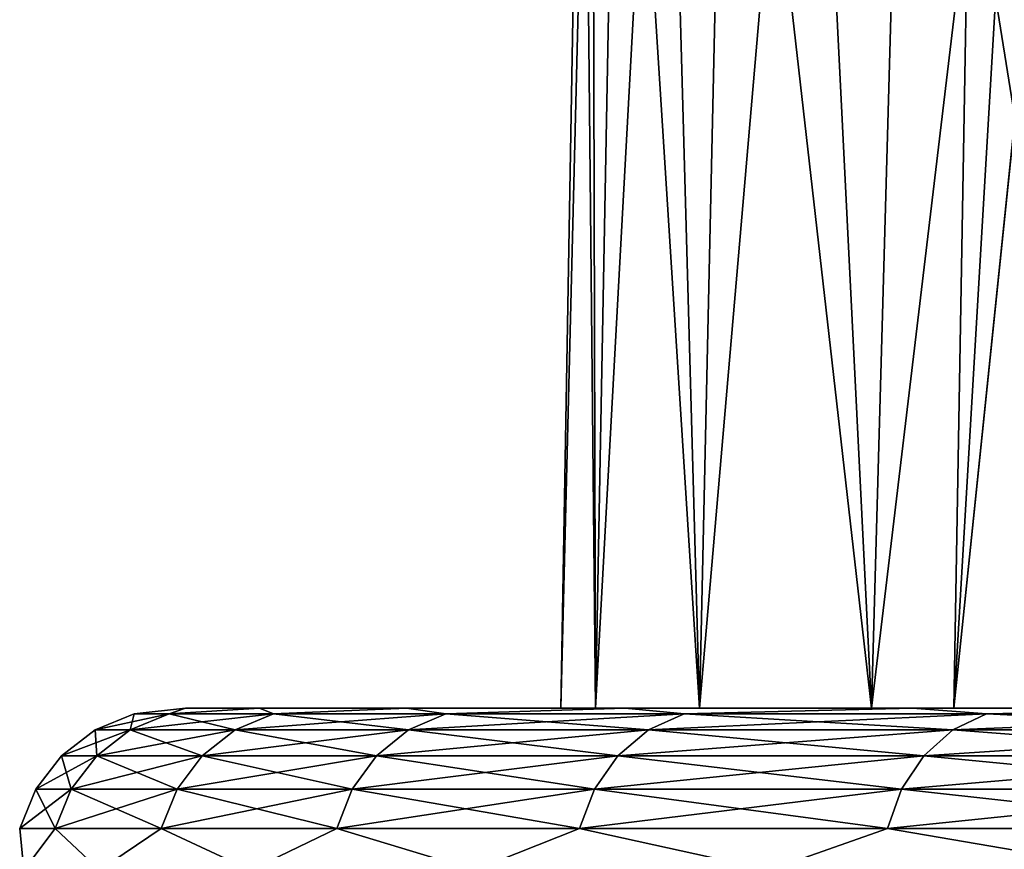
# Model space of a CAD drawing. Header units: millimetres. Extents: x -139 to 106, y -8 to 139.
# Tile 215 of 256: x -40.98 to -37.95, y 129.63 to 132.19. Entities that reach past the tile are written whole.
import ezdxf

# ---------------------------------------------------------------- set-up
doc = ezdxf.new("R2010")
doc.units = ezdxf.units.MM
doc.header["$LTSCALE"] = 53.842063
for name, color, linetype in [('133', 7, 'CONTINUOUS'), ('135', 7, 'CONTINUOUS'), ('30', 7, 'CONTINUOUS'), ('40', 7, 'CONTINUOUS'), ('432', 7, 'CONTINUOUS'), ('433', 7, 'CONTINUOUS')]:
    doc.layers.add(name, color=color, linetype=linetype)

msp = doc.modelspace()

# ---------------------------------------------------------------- linework, layer by layer
at = {"layer": '133', "linetype": 'CONTINUOUS'}
for points in [[(-39.3138, 130.0629), (-39.2064, 130.0629, 1.98), (-39.2456, 133.9681), (-39.3138, 130.0629)], [(-39.2456, 133.9681), (-39.2064, 130.0629, 1.98), (-39.2176, 133.9681, 1.0107), (-39.2456, 133.9681)], [(-39.2176, 133.9681, 1.0107), (-39.2064, 130.0629, 1.98), (-39.1336, 133.9681, 2.0183), (-39.2176, 133.9681, 1.0107)], [(-39.2064, 130.0629, 1.98), (-38.8856, 130.0629, 3.9368), (-39.1336, 133.9681, 2.0183), (-39.2064, 130.0629, 1.98)], [(-39.1336, 133.9681, 2.0183), (-38.8856, 130.0629, 3.9368), (-38.994, 133.9681, 3.0197), (-39.1336, 133.9681, 2.0183)], [(-38.994, 133.9681, 3.0197), (-38.8856, 130.0629, 3.9368), (-38.7991, 133.9681, 4.0119), (-38.994, 133.9681, 3.0197)], [(-38.8856, 130.0629, 3.9368), (-38.3551, 130.0629, 5.8475), (-38.7991, 133.9681, 4.0119), (-38.8856, 130.0629, 3.9368)], [(-38.7991, 133.9681, 4.0119), (-38.3551, 130.0629, 5.8475), (-38.5495, 133.9681, 4.9917), (-38.7991, 133.9681, 4.0119)], [(-38.5495, 133.9681, 4.9917), (-38.3551, 130.0629, 5.8475), (-38.246, 133.9681, 5.9562), (-38.5495, 133.9681, 4.9917)], [(-38.3551, 130.0629, 5.8475), (-37.6212, 130.0629, 7.6896), (-38.246, 133.9681, 5.9562), (-38.3551, 130.0629, 5.8475)], [(-38.246, 133.9681, 5.9562), (-37.6212, 130.0629, 7.6896), (-37.8896, 133.9681, 6.9024), (-38.246, 133.9681, 5.9562)]]:
    msp.add_3dface(points, dxfattribs=at)
at = {"layer": '135', "linetype": 'CONTINUOUS'}
for points in [[(-39.2064, 130.0629, -1.98), (-39.3138, 130.0629), (-39.2176, 133.9681, -1.0107), (-39.2064, 130.0629, -1.98)], [(-39.3138, 130.0629), (-39.2456, 133.9681), (-39.2176, 133.9681, -1.0107), (-39.3138, 130.0629)], [(-39.2064, 130.0629, -1.98), (-39.2176, 133.9681, -1.0107), (-39.1336, 133.9681, -2.0183), (-39.2064, 130.0629, -1.98)], [(-38.8856, 130.0629, -3.9368), (-39.2064, 130.0629, -1.98), (-38.994, 133.9681, -3.0198), (-38.8856, 130.0629, -3.9368)], [(-39.2064, 130.0629, -1.98), (-39.1336, 133.9681, -2.0183), (-38.994, 133.9681, -3.0198), (-39.2064, 130.0629, -1.98)], [(-38.8856, 130.0629, -3.9368), (-38.994, 133.9681, -3.0198), (-38.7991, 133.9681, -4.0119), (-38.8856, 130.0629, -3.9368)], [(-38.3551, 130.0629, -5.8475), (-38.8856, 130.0629, -3.9368), (-38.5495, 133.9681, -4.9917), (-38.3551, 130.0629, -5.8475)], [(-38.8856, 130.0629, -3.9368), (-38.7991, 133.9681, -4.0119), (-38.5495, 133.9681, -4.9917), (-38.8856, 130.0629, -3.9368)], [(-38.3551, 130.0629, -5.8475), (-38.5495, 133.9681, -4.9917), (-38.246, 133.9681, -5.9562), (-38.3551, 130.0629, -5.8475)], [(-37.6212, 130.0629, -7.6896), (-38.3551, 130.0629, -5.8475), (-37.8896, 133.9681, -6.9024), (-37.6212, 130.0629, -7.6896)], [(-38.3551, 130.0629, -5.8475), (-38.246, 133.9681, -5.9562), (-37.8896, 133.9681, -6.9024), (-38.3551, 130.0629, -5.8475)]]:
    msp.add_3dface(points, dxfattribs=at)
at = {"layer": '30', "color": 8, "linetype": 'CONTINUOUS'}
for points in [[(-40.5223, 130.0459, -2.0518), (-40.6299, 130.0459, 0), (-40.4719, 130.0629, -1.0556), (-40.5223, 130.0459, -2.0518)], [(-40.6299, 130.0459, 0), (-40.5223, 130.0459, 2.0518), (-40.4718, 130.0629, 1.0559), (-40.6299, 130.0459, 0)], [(-40.4719, 130.0629, -1.0556), (-40.6299, 130.0459, 0), (-40.4718, 130.0629, 1.0559), (-40.4719, 130.0629, -1.0556)], [(-40.2009, 130.0459, -4.0812), (-40.5223, 130.0459, -2.0518), (-40.2436, 130.0629, -3.1546), (-40.2009, 130.0459, -4.0812)], [(-40.2436, 130.0629, -3.1546), (-40.5223, 130.0459, -2.0518), (-40.4719, 130.0629, -1.0556), (-40.2436, 130.0629, -3.1546)], [(-40.5223, 130.0459, 2.0518), (-40.2009, 130.0459, 4.0812), (-40.2435, 130.0629, 3.1549), (-40.5223, 130.0459, 2.0518)], [(-40.4718, 130.0629, 1.0559), (-40.5223, 130.0459, 2.0518), (-40.2435, 130.0629, 3.1549), (-40.4718, 130.0629, 1.0559)], [(-39.7897, 130.0629, -5.2167), (-40.2009, 130.0459, -4.0812), (-40.2436, 130.0629, -3.1546), (-39.7897, 130.0629, -5.2167)], [(-40.2435, 130.0629, 3.1549), (-40.2009, 130.0459, 4.0812), (-39.7896, 130.0629, 5.217), (-40.2435, 130.0629, 3.1549)], [(-39.6691, 130.0459, -6.0658), (-40.2009, 130.0459, -4.0812), (-39.7897, 130.0629, -5.2167), (-39.6691, 130.0459, -6.0658)], [(-40.2009, 130.0459, 4.0812), (-39.6691, 130.0459, 6.0658), (-39.7896, 130.0629, 5.217), (-40.2009, 130.0459, 4.0812)], [(-39.1155, 130.0629, -7.2176), (-39.6691, 130.0459, -6.0658), (-39.7897, 130.0629, -5.2167), (-39.1155, 130.0629, -7.2176)], [(-39.7896, 130.0629, 5.217), (-39.6691, 130.0459, 6.0658), (-39.1154, 130.0629, 7.2179), (-39.7896, 130.0629, 5.217)], [(-38.9328, 130.0459, -7.984), (-39.6691, 130.0459, -6.0658), (-39.1155, 130.0629, -7.2176), (-38.9328, 130.0459, -7.984)], [(-39.6691, 130.0459, 6.0658), (-38.9328, 130.0459, 7.984), (-39.1154, 130.0629, 7.2179), (-39.6691, 130.0459, 6.0658)], [(-38.229, 130.0629, -9.1339), (-38.9328, 130.0459, -7.984), (-39.1155, 130.0629, -7.2176), (-38.229, 130.0629, -9.1339)], [(-39.1154, 130.0629, 7.2179), (-38.9328, 130.0459, 7.984), (-38.2288, 130.0629, 9.1342), (-39.1154, 130.0629, 7.2179)], [(-38, 130.0459, -9.8147), (-38.9328, 130.0459, -7.984), (-38.229, 130.0629, -9.1339), (-38, 130.0459, -9.8147)], [(-38.9328, 130.0459, 7.984), (-38, 130.0459, 9.8147), (-38.2288, 130.0629, 9.1342), (-38.9328, 130.0459, 7.984)], [(-37.1404, 130.0629, -10.9431), (-38, 130.0459, -9.8147), (-38.229, 130.0629, -9.1339), (-37.1404, 130.0629, -10.9431)], [(-38.2288, 130.0629, 9.1342), (-38, 130.0459, 9.8147), (-37.1403, 130.0629, 10.9433), (-38.2288, 130.0629, 9.1342)], [(-36.881, 130.0459, -11.5379), (-38, 130.0459, -9.8147), (-37.1404, 130.0629, -10.9431), (-36.881, 130.0459, -11.5379)], [(-38, 130.0459, 9.8147), (-36.881, 130.0459, 11.5379), (-37.1403, 130.0629, 10.9433), (-38, 130.0459, 9.8147)], [(-40.6424, 129.9958, -2.0644), (-40.7506, 129.9958, 0), (-40.5223, 130.0459, -2.0518), (-40.6424, 129.9958, -2.0644)], [(-40.7506, 129.9958, 0), (-40.6424, 129.9958, 2.0645), (-40.6299, 130.0459, 0), (-40.7506, 129.9958, 0)], [(-40.5223, 130.0459, -2.0518), (-40.7506, 129.9958, 0), (-40.6299, 130.0459, 0), (-40.5223, 130.0459, -2.0518)], [(-40.319, 129.9958, -4.1063), (-40.6424, 129.9958, -2.0644), (-40.2009, 130.0459, -4.0812), (-40.319, 129.9958, -4.1063)], [(-40.2009, 130.0459, -4.0812), (-40.6424, 129.9958, -2.0644), (-40.5223, 130.0459, -2.0518), (-40.2009, 130.0459, -4.0812)], [(-40.6424, 129.9958, 2.0645), (-40.319, 129.9958, 4.1063), (-40.5223, 130.0459, 2.0518), (-40.6424, 129.9958, 2.0645)], [(-40.6299, 130.0459, 0), (-40.6424, 129.9958, 2.0645), (-40.5223, 130.0459, 2.0518), (-40.6299, 130.0459, 0)], [(-40.5223, 130.0459, 2.0518), (-40.319, 129.9958, 4.1063), (-40.2009, 130.0459, 4.0812), (-40.5223, 130.0459, 2.0518)], [(-39.7839, 129.9958, -6.1031), (-40.319, 129.9958, -4.1063), (-39.6691, 130.0459, -6.0658), (-39.7839, 129.9958, -6.1031)], [(-39.6691, 130.0459, -6.0658), (-40.319, 129.9958, -4.1063), (-40.2009, 130.0459, -4.0812), (-39.6691, 130.0459, -6.0658)], [(-40.319, 129.9958, 4.1063), (-39.7839, 129.9958, 6.1031), (-40.2009, 130.0459, 4.0812), (-40.319, 129.9958, 4.1063)], [(-40.2009, 130.0459, 4.0812), (-39.7839, 129.9958, 6.1031), (-39.6691, 130.0459, 6.0658), (-40.2009, 130.0459, 4.0812)], [(-39.0431, 129.9958, -8.0331), (-39.7839, 129.9958, -6.1031), (-38.9328, 130.0459, -7.984), (-39.0431, 129.9958, -8.0331)], [(-38.9328, 130.0459, -7.984), (-39.7839, 129.9958, -6.1031), (-39.6691, 130.0459, -6.0658), (-38.9328, 130.0459, -7.984)], [(-39.7839, 129.9958, 6.1031), (-39.0431, 129.9958, 8.0331), (-39.6691, 130.0459, 6.0658), (-39.7839, 129.9958, 6.1031)], [(-39.6691, 130.0459, 6.0658), (-39.0431, 129.9958, 8.0331), (-38.9328, 130.0459, 7.984), (-39.6691, 130.0459, 6.0658)], [(-38.1046, 129.9958, -9.875), (-39.0431, 129.9958, -8.0331), (-38, 130.0459, -9.8147), (-38.1046, 129.9958, -9.875)], [(-38, 130.0459, -9.8147), (-39.0431, 129.9958, -8.0331), (-38.9328, 130.0459, -7.984), (-38, 130.0459, -9.8147)], [(-39.0431, 129.9958, 8.0331), (-38.1045, 129.9958, 9.8751), (-38.9328, 130.0459, 7.984), (-39.0431, 129.9958, 8.0331)], [(-38.9328, 130.0459, 7.984), (-38.1045, 129.9958, 9.8751), (-38, 130.0459, 9.8147), (-38.9328, 130.0459, 7.984)], [(-36.9786, 129.9958, -11.6088), (-38.1046, 129.9958, -9.875), (-36.881, 130.0459, -11.5379), (-36.9786, 129.9958, -11.6088)], [(-36.881, 130.0459, -11.5379), (-38.1046, 129.9958, -9.875), (-38, 130.0459, -9.8147), (-36.881, 130.0459, -11.5379)], [(-38.1045, 129.9958, 9.8751), (-36.9786, 129.9958, 11.6088), (-38, 130.0459, 9.8147), (-38.1045, 129.9958, 9.8751)], [(-38, 130.0459, 9.8147), (-36.9786, 129.9958, 11.6088), (-36.881, 130.0459, 11.5379), (-38, 130.0459, 9.8147)], [(-40.7454, 129.9163, -2.0753), (-40.8542, 129.9163, 0), (-40.6424, 129.9958, -2.0644), (-40.7454, 129.9163, -2.0753)], [(-40.8542, 129.9163, 0), (-40.7454, 129.9163, 2.0753), (-40.7506, 129.9958, 0), (-40.8542, 129.9163, 0)], [(-40.6424, 129.9958, -2.0644), (-40.8542, 129.9163, 0), (-40.7506, 129.9958, 0), (-40.6424, 129.9958, -2.0644)], [(-40.7506, 129.9958, 0), (-40.7454, 129.9163, 2.0753), (-40.6424, 129.9958, 2.0645), (-40.7506, 129.9958, 0)], [(-40.4203, 129.9163, -4.1278), (-40.7454, 129.9163, -2.0753), (-40.319, 129.9958, -4.1063), (-40.4203, 129.9163, -4.1278)], [(-40.319, 129.9958, -4.1063), (-40.7454, 129.9163, -2.0753), (-40.6424, 129.9958, -2.0644), (-40.319, 129.9958, -4.1063)], [(-40.7454, 129.9163, 2.0753), (-40.4203, 129.9163, 4.1278), (-40.6424, 129.9958, 2.0645), (-40.7454, 129.9163, 2.0753)], [(-40.6424, 129.9958, 2.0645), (-40.4203, 129.9163, 4.1278), (-40.319, 129.9958, 4.1063), (-40.6424, 129.9958, 2.0645)], [(-39.8825, 129.9163, -6.1351), (-40.4203, 129.9163, -4.1278), (-39.7839, 129.9958, -6.1031), (-39.8825, 129.9163, -6.1351)], [(-39.7839, 129.9958, -6.1031), (-40.4203, 129.9163, -4.1278), (-40.319, 129.9958, -4.1063), (-39.7839, 129.9958, -6.1031)], [(-40.4203, 129.9163, 4.1278), (-39.8825, 129.9163, 6.1351), (-40.319, 129.9958, 4.1063), (-40.4203, 129.9163, 4.1278)], [(-40.319, 129.9958, 4.1063), (-39.8825, 129.9163, 6.1351), (-39.7839, 129.9958, 6.1031), (-40.319, 129.9958, 4.1063)], [(-39.1377, 129.9163, -8.0752), (-39.8825, 129.9163, -6.1351), (-39.0431, 129.9958, -8.0331), (-39.1377, 129.9163, -8.0752)], [(-39.0431, 129.9958, -8.0331), (-39.8825, 129.9163, -6.1351), (-39.7839, 129.9958, -6.1031), (-39.0431, 129.9958, -8.0331)], [(-39.8825, 129.9163, 6.1351), (-39.1377, 129.9163, 8.0752), (-39.7839, 129.9958, 6.1031), (-39.8825, 129.9163, 6.1351)], [(-39.7839, 129.9958, 6.1031), (-39.1377, 129.9163, 8.0752), (-39.0431, 129.9958, 8.0331), (-39.7839, 129.9958, 6.1031)], [(-38.1943, 129.9163, -9.9269), (-39.1377, 129.9163, -8.0752), (-38.1046, 129.9958, -9.875), (-38.1943, 129.9163, -9.9269)], [(-38.1046, 129.9958, -9.875), (-39.1377, 129.9163, -8.0752), (-39.0431, 129.9958, -8.0331), (-38.1046, 129.9958, -9.875)], [(-39.1377, 129.9163, 8.0752), (-38.1943, 129.9163, 9.9269), (-39.0431, 129.9958, 8.0331), (-39.1377, 129.9163, 8.0752)], [(-39.0431, 129.9958, 8.0331), (-38.1943, 129.9163, 9.9269), (-38.1045, 129.9958, 9.8751), (-39.0431, 129.9958, 8.0331)], [(-37.0625, 129.9163, -11.6697), (-38.1943, 129.9163, -9.9269), (-36.9786, 129.9958, -11.6088), (-37.0625, 129.9163, -11.6697)], [(-36.9786, 129.9958, -11.6088), (-38.1943, 129.9163, -9.9269), (-38.1046, 129.9958, -9.875), (-36.9786, 129.9958, -11.6088)], [(-38.1943, 129.9163, 9.9269), (-37.0625, 129.9163, 11.6697), (-38.1045, 129.9958, 9.8751), (-38.1943, 129.9163, 9.9269)], [(-38.1045, 129.9958, 9.8751), (-37.0625, 129.9163, 11.6697), (-36.9786, 129.9958, 11.6088), (-38.1045, 129.9958, 9.8751)], [(-40.8245, 129.8126, -2.0836), (-40.9337, 129.8126, 0), (-40.7454, 129.9163, -2.0753), (-40.8245, 129.8126, -2.0836)], [(-40.9337, 129.8126, 0), (-40.8245, 129.8126, 2.0836), (-40.8542, 129.9163, 0), (-40.9337, 129.8126, 0)], [(-40.7454, 129.9163, -2.0753), (-40.9337, 129.8126, 0), (-40.8542, 129.9163, 0), (-40.7454, 129.9163, -2.0753)], [(-40.8542, 129.9163, 0), (-40.8245, 129.8126, 2.0836), (-40.7454, 129.9163, 2.0753), (-40.8542, 129.9163, 0)], [(-40.4981, 129.8126, -4.1443), (-40.8245, 129.8126, -2.0836), (-40.4203, 129.9163, -4.1278), (-40.4981, 129.8126, -4.1443)], [(-40.4203, 129.9163, -4.1278), (-40.8245, 129.8126, -2.0836), (-40.7454, 129.9163, -2.0753), (-40.4203, 129.9163, -4.1278)], [(-40.8245, 129.8126, 2.0836), (-40.4981, 129.8126, 4.1444), (-40.7454, 129.9163, 2.0753), (-40.8245, 129.8126, 2.0836)], [(-40.7454, 129.9163, 2.0753), (-40.4981, 129.8126, 4.1444), (-40.4203, 129.9163, 4.1278), (-40.7454, 129.9163, 2.0753)], [(-39.9581, 129.8126, -6.1597), (-40.4981, 129.8126, -4.1443), (-39.8825, 129.9163, -6.1351), (-39.9581, 129.8126, -6.1597)], [(-39.8825, 129.9163, -6.1351), (-40.4981, 129.8126, -4.1443), (-40.4203, 129.9163, -4.1278), (-39.8825, 129.9163, -6.1351)], [(-40.4981, 129.8126, 4.1444), (-39.9581, 129.8126, 6.1597), (-40.4203, 129.9163, 4.1278), (-40.4981, 129.8126, 4.1444)], [(-40.4203, 129.9163, 4.1278), (-39.9581, 129.8126, 6.1597), (-39.8825, 129.9163, 6.1351), (-40.4203, 129.9163, 4.1278)], [(-39.2103, 129.8126, -8.1076), (-39.9581, 129.8126, -6.1597), (-39.1377, 129.9163, -8.0752), (-39.2103, 129.8126, -8.1076)], [(-39.1377, 129.9163, -8.0752), (-39.9581, 129.8126, -6.1597), (-39.8825, 129.9163, -6.1351), (-39.1377, 129.9163, -8.0752)], [(-39.9581, 129.8126, 6.1597), (-39.2103, 129.8126, 8.1076), (-39.8825, 129.9163, 6.1351), (-39.9581, 129.8126, 6.1597)], [(-39.8825, 129.9163, 6.1351), (-39.2103, 129.8126, 8.1076), (-39.1377, 129.9163, 8.0752), (-39.8825, 129.9163, 6.1351)], [(-38.2631, 129.8126, -9.9666), (-39.2103, 129.8126, -8.1076), (-38.1943, 129.9163, -9.9269), (-38.2631, 129.8126, -9.9666)], [(-38.1943, 129.9163, -9.9269), (-39.2103, 129.8126, -8.1076), (-39.1377, 129.9163, -8.0752), (-38.1943, 129.9163, -9.9269)], [(-39.2103, 129.8126, 8.1076), (-38.2631, 129.8126, 9.9666), (-39.1377, 129.9163, 8.0752), (-39.2103, 129.8126, 8.1076)], [(-39.1377, 129.9163, 8.0752), (-38.2631, 129.8126, 9.9666), (-38.1943, 129.9163, 9.9269), (-39.1377, 129.9163, 8.0752)], [(-37.1268, 129.8126, -11.7164), (-38.2631, 129.8126, -9.9666), (-37.0625, 129.9163, -11.6697), (-37.1268, 129.8126, -11.7164)], [(-37.0625, 129.9163, -11.6697), (-38.2631, 129.8126, -9.9666), (-38.1943, 129.9163, -9.9269), (-37.0625, 129.9163, -11.6697)], [(-38.2631, 129.8126, 9.9666), (-37.1268, 129.8126, 11.7164), (-38.1943, 129.9163, 9.9269), (-38.2631, 129.8126, 9.9666)], [(-38.1943, 129.9163, 9.9269), (-37.1268, 129.8126, 11.7164), (-37.0625, 129.9163, 11.6697), (-38.1943, 129.9163, 9.9269)], [(-40.8741, 129.6918, -2.0888), (-40.9835, 129.6918, 0), (-40.8245, 129.8126, -2.0836), (-40.8741, 129.6918, -2.0888)], [(-40.9835, 129.6918, 0), (-40.8741, 129.6918, 2.0888), (-40.9337, 129.8126, 0), (-40.9835, 129.6918, 0)], [(-40.8245, 129.8126, -2.0836), (-40.9835, 129.6918, 0), (-40.9337, 129.8126, 0), (-40.8245, 129.8126, -2.0836)], [(-40.9337, 129.8126, 0), (-40.8741, 129.6918, 2.0888), (-40.8245, 129.8126, 2.0836), (-40.9337, 129.8126, 0)], [(-40.5469, 129.6918, -4.1547), (-40.8741, 129.6918, -2.0888), (-40.4981, 129.8126, -4.1443), (-40.5469, 129.6918, -4.1547)], [(-40.4981, 129.8126, -4.1443), (-40.8741, 129.6918, -2.0888), (-40.8245, 129.8126, -2.0836), (-40.4981, 129.8126, -4.1443)], [(-40.8741, 129.6918, 2.0888), (-40.5469, 129.6918, 4.1547), (-40.8245, 129.8126, 2.0836), (-40.8741, 129.6918, 2.0888)], [(-40.8245, 129.8126, 2.0836), (-40.5469, 129.6918, 4.1547), (-40.4981, 129.8126, 4.1444), (-40.8245, 129.8126, 2.0836)], [(-40.0055, 129.6918, -6.1751), (-40.5469, 129.6918, -4.1547), (-39.9581, 129.8126, -6.1597), (-40.0055, 129.6918, -6.1751)], [(-39.9581, 129.8126, -6.1597), (-40.5469, 129.6918, -4.1547), (-40.4981, 129.8126, -4.1443), (-39.9581, 129.8126, -6.1597)], [(-40.5469, 129.6918, 4.1547), (-40.0055, 129.6918, 6.1751), (-40.4981, 129.8126, 4.1444), (-40.5469, 129.6918, 4.1547)], [(-40.4981, 129.8126, 4.1444), (-40.0055, 129.6918, 6.1751), (-39.9581, 129.8126, 6.1597), (-40.4981, 129.8126, 4.1444)], [(-39.2559, 129.6918, -8.1279), (-40.0055, 129.6918, -6.1751), (-39.2103, 129.8126, -8.1076), (-39.2559, 129.6918, -8.1279)], [(-39.2103, 129.8126, -8.1076), (-40.0055, 129.6918, -6.1751), (-39.9581, 129.8126, -6.1597), (-39.2103, 129.8126, -8.1076)], [(-40.0055, 129.6918, 6.1751), (-39.2559, 129.6918, 8.1279), (-39.9581, 129.8126, 6.1597), (-40.0055, 129.6918, 6.1751)], [(-39.9581, 129.8126, 6.1597), (-39.2559, 129.6918, 8.1279), (-39.2103, 129.8126, 8.1076), (-39.9581, 129.8126, 6.1597)], [(-38.3063, 129.6918, -9.9915), (-39.2559, 129.6918, -8.1279), (-38.2631, 129.8126, -9.9666), (-38.3063, 129.6918, -9.9915)], [(-38.2631, 129.8126, -9.9666), (-39.2559, 129.6918, -8.1279), (-39.2103, 129.8126, -8.1076), (-38.2631, 129.8126, -9.9666)], [(-39.2559, 129.6918, 8.1279), (-38.3063, 129.6918, 9.9915), (-39.2103, 129.8126, 8.1076), (-39.2559, 129.6918, 8.1279)], [(-39.2103, 129.8126, 8.1076), (-38.3063, 129.6918, 9.9915), (-38.2631, 129.8126, 9.9666), (-39.2103, 129.8126, 8.1076)], [(-37.1671, 129.6918, -11.7458), (-38.3063, 129.6918, -9.9915), (-37.1268, 129.8126, -11.7164), (-37.1671, 129.6918, -11.7458)], [(-37.1268, 129.8126, -11.7164), (-38.3063, 129.6918, -9.9915), (-38.2631, 129.8126, -9.9666), (-37.1268, 129.8126, -11.7164)], [(-38.3063, 129.6918, 9.9915), (-37.1671, 129.6918, 11.7458), (-38.2631, 129.8126, 9.9666), (-38.3063, 129.6918, 9.9915)], [(-38.2631, 129.8126, 9.9666), (-37.1671, 129.6918, 11.7458), (-37.1268, 129.8126, 11.7164), (-38.2631, 129.8126, 9.9666)], [(-40.9711, 129.5629, -1.0828), (-40.9711, 129.5629, 1.0828), (-40.9835, 129.6918, 0), (-40.9711, 129.5629, -1.0828)], [(-40.9835, 129.6918, 0), (-40.9711, 129.5629, 1.0828), (-40.8741, 129.6918, 2.0888), (-40.9835, 129.6918, 0)], [(-40.8741, 129.6918, -2.0888), (-40.9711, 129.5629, -1.0828), (-40.9835, 129.6918, 0), (-40.8741, 129.6918, -2.0888)], [(-40.9711, 129.5629, 1.0828), (-40.737, 129.5629, 3.2356), (-40.8741, 129.6918, 2.0888), (-40.9711, 129.5629, 1.0828)], [(-40.737, 129.5629, -3.2356), (-40.9711, 129.5629, -1.0828), (-40.8741, 129.6918, -2.0888), (-40.737, 129.5629, -3.2356)], [(-40.8741, 129.6918, 2.0888), (-40.737, 129.5629, 3.2356), (-40.5469, 129.6918, 4.1547), (-40.8741, 129.6918, 2.0888)], [(-40.5469, 129.6918, -4.1547), (-40.737, 129.5629, -3.2356), (-40.8741, 129.6918, -2.0888), (-40.5469, 129.6918, -4.1547)], [(-40.737, 129.5629, 3.2356), (-40.2714, 129.5629, 5.3506), (-40.5469, 129.6918, 4.1547), (-40.737, 129.5629, 3.2356)], [(-40.2714, 129.5629, -5.3506), (-40.737, 129.5629, -3.2356), (-40.5469, 129.6918, -4.1547), (-40.2714, 129.5629, -5.3506)], [(-40.5469, 129.6918, 4.1547), (-40.2714, 129.5629, 5.3506), (-40.0055, 129.6918, 6.1751), (-40.5469, 129.6918, 4.1547)], [(-40.0055, 129.6918, -6.1751), (-40.2714, 129.5629, -5.3506), (-40.5469, 129.6918, -4.1547), (-40.0055, 129.6918, -6.1751)], [(-40.2714, 129.5629, 5.3506), (-39.58, 129.5629, 7.4028), (-40.0055, 129.6918, 6.1751), (-40.2714, 129.5629, 5.3506)], [(-39.58, 129.5629, -7.4028), (-40.2714, 129.5629, -5.3506), (-40.0055, 129.6918, -6.1751), (-39.58, 129.5629, -7.4028)], [(-40.0055, 129.6918, 6.1751), (-39.58, 129.5629, 7.4028), (-39.2559, 129.6918, 8.1279), (-40.0055, 129.6918, 6.1751)], [(-39.2559, 129.6918, -8.1279), (-39.58, 129.5629, -7.4028), (-40.0055, 129.6918, -6.1751), (-39.2559, 129.6918, -8.1279)], [(-39.58, 129.5629, 7.4028), (-38.6707, 129.5629, 9.3682), (-39.2559, 129.6918, 8.1279), (-39.58, 129.5629, 7.4028)], [(-38.6707, 129.5629, -9.3682), (-39.58, 129.5629, -7.4028), (-39.2559, 129.6918, -8.1279), (-38.6707, 129.5629, -9.3682)], [(-39.2559, 129.6918, 8.1279), (-38.6707, 129.5629, 9.3682), (-38.3063, 129.6918, 9.9915), (-39.2559, 129.6918, 8.1279)], [(-38.3063, 129.6918, -9.9915), (-38.6707, 129.5629, -9.3682), (-39.2559, 129.6918, -8.1279), (-38.3063, 129.6918, -9.9915)], [(-38.6707, 129.5629, 9.3682), (-37.5542, 129.5629, 11.2237), (-38.3063, 129.6918, 9.9915), (-38.6707, 129.5629, 9.3682)], [(-37.5542, 129.5629, -11.2237), (-38.6707, 129.5629, -9.3682), (-38.3063, 129.6918, -9.9915), (-37.5542, 129.5629, -11.2237)], [(-38.3063, 129.6918, 9.9915), (-37.5542, 129.5629, 11.2237), (-37.1671, 129.6918, 11.7458), (-38.3063, 129.6918, 9.9915)], [(-37.1671, 129.6918, -11.7458), (-37.5542, 129.5629, -11.2237), (-38.3063, 129.6918, -9.9915), (-37.1671, 129.6918, -11.7458)]]:
    msp.add_3dface(points, dxfattribs=at)
at = {"layer": '40', "color": 8, "linetype": 'CONTINUOUS'}
for points in [[(-40.2436, 130.0629, -3.1546), (-40.4719, 130.0629, -1.0556), (-40.2435, 130.0629, 3.1549), (-40.2436, 130.0629, -3.1546)], [(-40.4719, 130.0629, -1.0556), (-40.4718, 130.0629, 1.0559), (-40.2435, 130.0629, 3.1549), (-40.4719, 130.0629, -1.0556)], [(-39.7897, 130.0629, -5.2167), (-40.2436, 130.0629, -3.1546), (-39.7896, 130.0629, 5.217), (-39.7897, 130.0629, -5.2167)], [(-40.2436, 130.0629, -3.1546), (-40.2435, 130.0629, 3.1549), (-39.7896, 130.0629, 5.217), (-40.2436, 130.0629, -3.1546)], [(-39.1155, 130.0629, -7.2176), (-39.7897, 130.0629, -5.2167), (-39.2064, 130.0629, -1.98), (-39.1155, 130.0629, -7.2176)], [(-39.7897, 130.0629, -5.2167), (-39.7896, 130.0629, 5.217), (-39.3138, 130.0629), (-39.7897, 130.0629, -5.2167)], [(-39.2064, 130.0629, -1.98), (-39.7897, 130.0629, -5.2167), (-39.3138, 130.0629), (-39.2064, 130.0629, -1.98)], [(-39.7896, 130.0629, 5.217), (-39.1154, 130.0629, 7.2179), (-39.3138, 130.0629), (-39.7896, 130.0629, 5.217)], [(-39.3138, 130.0629), (-39.1154, 130.0629, 7.2179), (-39.2064, 130.0629, 1.98), (-39.3138, 130.0629)], [(-38.8856, 130.0629, -3.9368), (-39.1155, 130.0629, -7.2176), (-39.2064, 130.0629, -1.98), (-38.8856, 130.0629, -3.9368)], [(-39.2064, 130.0629, 1.98), (-39.1154, 130.0629, 7.2179), (-38.8856, 130.0629, 3.9368), (-39.2064, 130.0629, 1.98)], [(-38.229, 130.0629, -9.1339), (-39.1155, 130.0629, -7.2176), (-38.3551, 130.0629, -5.8475), (-38.229, 130.0629, -9.1339)], [(-38.3551, 130.0629, -5.8475), (-39.1155, 130.0629, -7.2176), (-38.8856, 130.0629, -3.9368), (-38.3551, 130.0629, -5.8475)], [(-39.1154, 130.0629, 7.2179), (-38.2288, 130.0629, 9.1342), (-38.8856, 130.0629, 3.9368), (-39.1154, 130.0629, 7.2179)], [(-38.8856, 130.0629, 3.9368), (-38.2288, 130.0629, 9.1342), (-38.3551, 130.0629, 5.8475), (-38.8856, 130.0629, 3.9368)], [(-37.6212, 130.0629, -7.6896), (-38.229, 130.0629, -9.1339), (-38.3551, 130.0629, -5.8475), (-37.6212, 130.0629, -7.6896)], [(-38.3551, 130.0629, 5.8475), (-38.2288, 130.0629, 9.1342), (-37.6212, 130.0629, 7.6896), (-38.3551, 130.0629, 5.8475)], [(-37.1404, 130.0629, -10.9431), (-38.229, 130.0629, -9.1339), (-37.6212, 130.0629, -7.6896), (-37.1404, 130.0629, -10.9431)], [(-38.2288, 130.0629, 9.1342), (-37.1403, 130.0629, 10.9433), (-37.6212, 130.0629, 7.6896), (-38.2288, 130.0629, 9.1342)]]:
    msp.add_3dface(points, dxfattribs=at)
at = {"layer": '432', "linetype": 'CONTINUOUS'}
for points in [[(-37.9173, 130.0629, 2.6508), (-37.9173, 130.0629, -2.6508), (-38.1008, 130.0629, -0.8868), (-37.9173, 130.0629, 2.6508)], [(-38.1008, 130.0629, 0.8868), (-37.9173, 130.0629, 2.6508), (-38.1008, 130.0629, -0.8868), (-38.1008, 130.0629, 0.8868)]]:
    msp.add_3dface(points, dxfattribs=at)
at = {"layer": '433', "linetype": 'CONTINUOUS'}
for points in [[(-37.8548, 134.2629, 2.5756), (-37.8864, 132.1406, 2.6136), (-38.1008, 130.0629, 0.8868), (-37.8548, 134.2629, 2.5756)], [(-38.0287, 134.2629, 0.8615), (-37.8548, 134.2629, 2.5756), (-38.1008, 130.0629, 0.8868), (-38.0287, 134.2629, 0.8615)], [(-37.8548, 134.2629, -2.5756), (-38.1008, 130.0629, -0.8868), (-37.8864, 132.1366, -2.6137), (-37.8548, 134.2629, -2.5756)], [(-37.8548, 134.2629, -2.5756), (-38.0287, 134.2629, -0.8615), (-38.1008, 130.0629, -0.8868), (-37.8548, 134.2629, -2.5756)], [(-38.0287, 134.2629, -0.8615), (-38.0287, 134.2629, 0.8615), (-38.1008, 130.0629, -0.8868), (-38.0287, 134.2629, -0.8615)], [(-38.0287, 134.2629, 0.8615), (-38.1008, 130.0629, 0.8868), (-38.1008, 130.0629, -0.8868), (-38.0287, 134.2629, 0.8615)], [(-37.8864, 132.1406, 2.6136), (-37.9173, 130.0629, 2.6508), (-38.1008, 130.0629, 0.8868), (-37.8864, 132.1406, 2.6136)], [(-37.9173, 130.0629, -2.6508), (-37.8864, 132.1366, -2.6137), (-38.1008, 130.0629, -0.8868), (-37.9173, 130.0629, -2.6508)]]:
    msp.add_3dface(points, dxfattribs=at)

doc.saveas('drawing.dxf')
